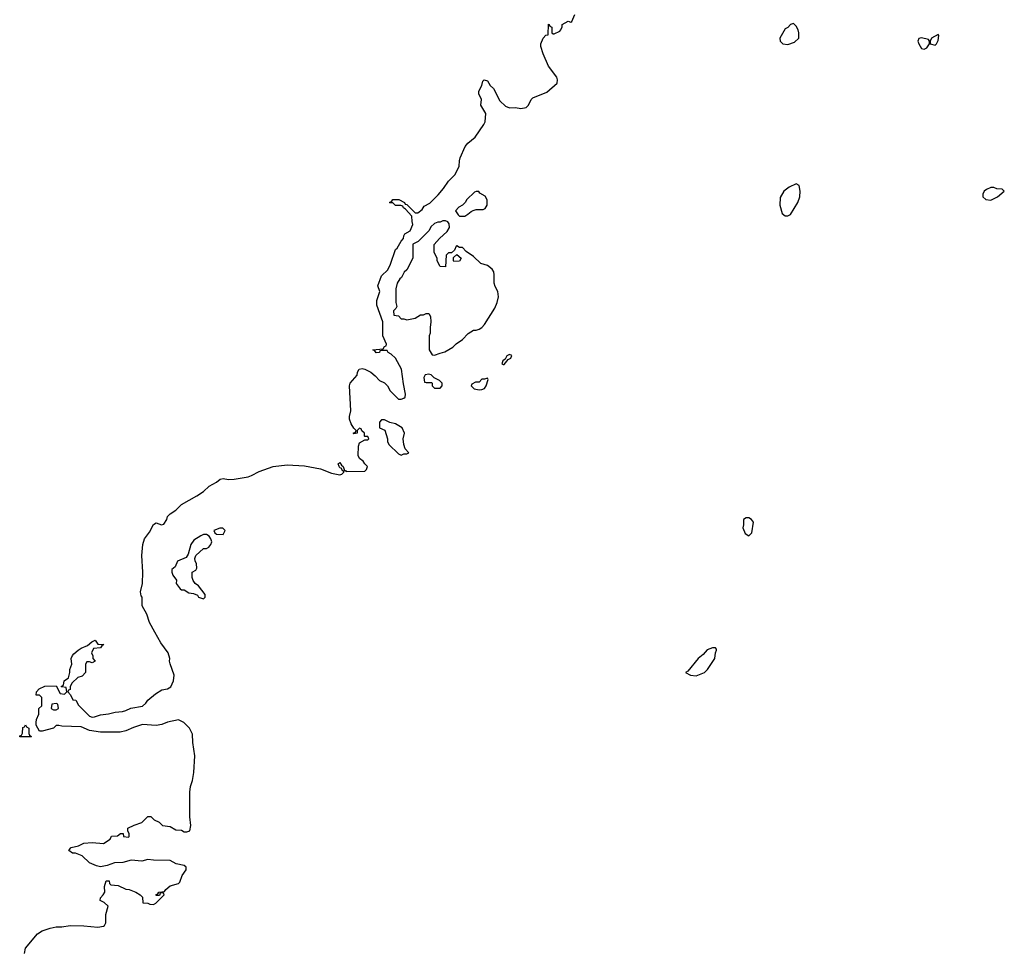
# Model space of a CAD drawing. Header units: inches. Extents: x 1889655 to 2052254, y 217972 to 431650.
# Tile 23 of 49: x 2040168 to 2047246, y 310292 to 316984. Entities that reach past the tile are written whole.
import ezdxf

# ---------------------------------------------------------------- set-up
doc = ezdxf.new("R2010")
doc.units = ezdxf.units.IN
doc.header["$MEASUREMENT"] = 0
doc.layers.add('C0341', color=7, linetype='Continuous')

msp = doc.modelspace()

# ---------------------------------------------------------------- linework, layer by layer
at = {"layer": 'C0341', "color": 6, "elevation": 100}
msp.add_lwpolyline([(2040201.5, 310270), (2040210, 310306.8), (2040295.6, 310410), (2040330, 310431.4), (2040388.2, 310451.8), (2040430, 310460.7), (2040470, 310461.5), (2040530, 310470.3), (2040630, 310468.7), (2040730, 310457.3), (2040770, 310464.7), (2040778, 310470), (2040788, 310490), (2040788.4, 310548.4), (2040804, 310610), (2040775.5, 310635.5), (2040746, 310650), (2040748, 310670), (2040769, 310690), (2040781.2, 310710), (2040778, 310750), (2040790, 310792), (2040811.2, 310791.1), (2040812.7, 310772.7), (2040823.6, 310763.6), (2040876.9, 310756.9), (2040930, 310731.3), (2040954, 310730), (2041002, 310710), (2041034, 310690), (2041050, 310674), (2041054, 310634), (2041090, 310632), (2041103.6, 310623.6), (2041130, 310622), (2041146, 310630), (2041206, 310690), (2041202, 310702), (2041190, 310706), (2041178, 310702), (2041174, 310686), (2041150, 310686), (2041146, 310690), (2041162, 310698), (2041168.8, 310711.1), (2041210, 310714), (2041218, 310730), (2041250, 310754.8), (2041310, 310771.3), (2041318, 310782), (2041335.3, 310830), (2041365.2, 310870), (2041364, 310890), (2041350, 310901.2), (2041292.9, 310912.9), (2041250, 310937.2), (2041130, 310939.3), (2041090, 310945.2), (2041047.1, 310932.9), (2040970, 310940.9), (2040910, 310924), (2040850, 310922), (2040797.3, 310902.7), (2040750, 310893.2), (2040720.2, 310900.2), (2040670, 310921.2), (2040618, 310970), (2040570, 310989.2), (2040548, 310990), (2040522, 311010), (2040524.7, 311015.3), (2040538, 311030), (2040590, 311044), (2040630, 311062), (2040690, 311067.7), (2040770, 311060.7), (2040818, 311090), (2040828.4, 311111.6), (2040870, 311114), (2040892.7, 311132.7), (2040912.7, 311132.7), (2040914, 311110), (2040950, 311104.7), (2040955.3, 311110), (2040955.3, 311130), (2040946, 311150), (2040946, 311170), (2040990, 311192), (2041046, 311210), (2041090, 311254), (2041110, 311254), (2041134, 311230), (2041170, 311214), (2041194, 311190), (2041250, 311181), (2041290, 311158.8), (2041330, 311156), (2041350, 311144), (2041370, 311144), (2041390, 311151.3), (2041398.4, 311190), (2041391.9, 311251.9), (2041391.6, 311430), (2041396.2, 311470), (2041410, 311512), (2041420.7, 311570), (2041426, 311690), (2041412.9, 311787.1), (2041410, 311846), (2041388, 311890), (2041348, 311930), (2041310, 311948.7), (2041230, 311932.3), (2041190, 311916), (2041150, 311909.2), (2041050, 311914.5), (2040986.2, 311893.8), (2040930, 311869), (2040890, 311861.2), (2040750, 311860.9), (2040670, 311873.2), (2040610, 311898), (2040470, 311904), (2040450, 311908.7), (2040430, 311908), (2040410, 311889), (2040328.7, 311868.7), (2040310, 311868), (2040286, 311910), (2040286, 311930), (2040288.4, 311951.6), (2040306, 311990), (2040306, 312030), (2040326, 312050), (2040326, 312110), (2040310, 312126), (2040287.3, 312127.3), (2040288, 312150), (2040309.1, 312170.9), (2040348.8, 312191.1), (2040430, 312194), (2040458, 312138), (2040490, 312134), (2040506, 312150), (2040502, 312182), (2040470, 312186), (2040466, 312190), (2040482, 312198), (2040488, 312230), (2040518, 312250), (2040528, 312290), (2040528, 312310), (2040542, 312350), (2040539, 312390), (2040548.4, 312411.6), (2040556.4, 312423.6), (2040588, 312450), (2040610, 312464.7), (2040656.4, 312483.6), (2040686, 312510), (2040710, 312522), (2040730, 312494), (2040772, 312490), (2040758, 312482), (2040750, 312468), (2040698, 312462), (2040684.7, 312430), (2040694, 312410), (2040694, 312390), (2040711.3, 312370), (2040690, 312358), (2040670, 312366), (2040650, 312366), (2040642, 312350), (2040642, 312290), (2040616, 312264), (2040586.8, 312253.2), (2040545.4, 312214.6), (2040532, 312190), (2040531.6, 312168.4), (2040518, 312162), (2040514, 312150), (2040534, 312130), (2040550, 312094), (2040571.2, 312091.1), (2040590, 312054), (2040670, 311974.8), (2040690, 311967.3), (2040706, 311970), (2040750, 311986), (2040807.3, 311992.7), (2040854.6, 312005.4), (2040906, 312010), (2040930, 312016), (2040966.6, 312033.4), (2041050, 312047.3), (2041075.3, 312070), (2041089.3, 312090.7), (2041143.2, 312136.8), (2041190, 312166), (2041230, 312172), (2041253.6, 312186.4), (2041274, 312230), (2041279, 312270), (2041248.8, 312351.1), (2041244, 312370), (2041248, 312390), (2041236, 312430), (2041183, 312503), (2041139.3, 312579.3), (2041100.9, 312650), (2041082.7, 312710), (2041048.7, 312770), (2041048, 312830), (2041041.2, 312841.2), (2041037.2, 312870), (2041051.6, 312930), (2041052.8, 313010), (2041046.6, 313130), (2041053.3, 313210), (2041065.1, 313250), (2041101.3, 313298.7), (2041130, 313354.8), (2041150, 313366), (2041188.4, 313351.6), (2041203.1, 313356.9), (2041225.2, 313390), (2041229.5, 313410.5), (2041249, 313430), (2041290, 313456.3), (2041330, 313497), (2041440.3, 313559.7), (2041488.6, 313591.4), (2041530, 313630.4), (2041582.4, 313657.6), (2041610, 313678.8), (2041630, 313684), (2041670, 313678.4), (2041710, 313679.5), (2041810, 313697), (2041834.9, 313705.1), (2041890, 313733.7), (2041990, 313770.3), (2042090, 313781.7), (2042215.8, 313775.8), (2042330, 313752.9), (2042410, 313722.6), (2042469.3, 313710.7), (2042484.7, 313715.3), (2042498, 313730), (2042498, 313738), (2042490, 313738), (2042478.6, 313758.6), (2042470, 313761.2), (2042465.1, 313770), (2042457.2, 313790), (2042470, 313799.1), (2042480.3, 313780.3), (2042493, 313770), (2042502, 313742), (2042510, 313742), (2042516, 313736), (2042650, 313738), (2042662, 313750), (2042668, 313770), (2042649.1, 313789.1), (2042638, 313810), (2042610, 313829), (2042601.2, 313850), (2042602.7, 313917.3), (2042610, 313942), (2042650, 313962), (2042670, 313962), (2042678, 313970), (2042670, 313986), (2042650, 313986), (2042646, 313990), (2042646, 314010), (2042627.3, 314027.3), (2042622, 314042), (2042610, 314046), (2042594, 314030), (2042594, 314010), (2042570, 314006), (2042566, 314010), (2042582, 314018), (2042586, 314030), (2042570, 314046), (2042550, 314078), (2042539, 314110), (2042539, 314130), (2042549, 314170), (2042539, 314350), (2042544, 314370), (2042593.6, 314426.4), (2042595.3, 314450), (2042608, 314470), (2042630, 314476), (2042650, 314471), (2042692, 314450), (2042723.6, 314423.6), (2042754, 314390), (2042790, 314372), (2042812, 314350), (2042830, 314314), (2042890, 314254), (2042910, 314254), (2042930, 314262), (2042938, 314270), (2042942, 314290), (2042926, 314366), (2042913.2, 314470), (2042869, 314550), (2042838.6, 314578.6), (2042818, 314590), (2042810, 314606), (2042770, 314606), (2042758, 314602), (2042754, 314590), (2042730, 314588.7), (2042722, 314602), (2042706, 314610), (2042782, 314618), (2042790, 314634), (2042802, 314638), (2042806, 314650), (2042778, 314710), (2042778, 314810), (2042735.3, 314930), (2042736.4, 314963.6), (2042758, 315030), (2042742, 315070), (2042770, 315142), (2042814, 315186), (2042834, 315226), (2042870, 315332), (2042880.4, 315339.6), (2042910, 315392), (2042928, 315410), (2042928.7, 315430), (2042936.4, 315443.6), (2042974.6, 315465.4), (2042995.3, 315510), (2042988.4, 315531.6), (2042986, 315570), (2042940.4, 315620.4), (2042926, 315630), (2042922, 315642), (2042907.3, 315647.3), (2042870, 315648), (2042850, 315666), (2042830, 315666), (2042826, 315670), (2042842, 315678), (2042850, 315691.3), (2042894, 315690), (2042934, 315670), (2042938, 315658), (2042950, 315654), (2043010, 315594), (2043030, 315594), (2043060.4, 315619.6), (2043076.4, 315643.6), (2043116, 315664), (2043176.5, 315723.5), (2043215.3, 315770), (2043250, 315822), (2043298, 315870), (2043328, 315930), (2043328.8, 315968.9), (2043334, 315990), (2043370, 316071.3), (2043390, 316096), (2043441.5, 316138.5), (2043505.2, 316230), (2043514, 316250), (2043519.3, 316310), (2043484, 316370), (2043488.7, 316410), (2043469.2, 316450), (2043469.2, 316470), (2043489.3, 316510), (2043498, 316542), (2043508, 316552), (2043530, 316544.7), (2043551, 316510), (2043574, 316490), (2043619.9, 316399.9), (2043661.1, 316361.1), (2043690, 316350.7), (2043732.8, 316352.8), (2043770, 316344), (2043810, 316353.4), (2043826.6, 316370), (2043845.2, 316410), (2043857.5, 316422.5), (2043957.2, 316462.8), (2044032.7, 316527.3), (2044034, 316550), (2044029, 316570), (2043969.2, 316650), (2043930, 316738), (2043913.2, 316790), (2043913.2, 316810), (2043930, 316851), (2043950, 316872), (2043966, 316874), (2043968.7, 316951.3), (2043974, 316950), (2043978, 316938), (2043994, 316930), (2043994, 316890), (2044002, 316882), (2044010, 316882), (2044050, 316902), (2044058, 316910), (2044067.3, 316932.7), (2044068, 316950), (2044110, 316972), (2044130, 316964.7), (2044138, 316970), (2044159, 317021)], dxfattribs=at)
for points in [[(2045730, 316955.3), (2045710, 316948), (2045690, 316928), (2045670, 316918), (2045632, 316850), (2045634, 316830), (2045654, 316810), (2045690, 316804.7), (2045738, 316822), (2045768, 316850), (2045768.7, 316890), (2045764, 316910), (2045750, 316938)], [(2046650, 316852.3), (2046630.7, 316849.3), (2046624.9, 316830), (2046630.4, 316810), (2046650, 316777.3), (2046670, 316770.7), (2046690, 316781), (2046709.2, 316810), (2046709, 316829), (2046700.4, 316840.4)], [(2046770, 316878), (2046722, 316850), (2046712, 316830), (2046714, 316810), (2046750, 316801), (2046759, 316810), (2046770, 316834), (2046775.3, 316870)], [(2045750, 315804), (2045699.9, 315780.1), (2045661, 315750), (2045635.9, 315704.1), (2045632.7, 315650), (2045650, 315591), (2045670, 315574), (2045690, 315573.4), (2045710, 315584), (2045762.9, 315670), (2045776.9, 315710), (2045779.6, 315750), (2045771.8, 315791.8)], [(2047170, 315778), (2047150, 315778), (2047116.9, 315763.1), (2047102, 315750), (2047092, 315730), (2047092, 315710), (2047114, 315690), (2047150, 315684.7), (2047198, 315710), (2047246, 315750), (2047230, 315766), (2047192.7, 315767.3)], [(2043450, 315748.7), (2043436.9, 315743.1), (2043382, 315690), (2043371.2, 315668.9), (2043351.2, 315648.9), (2043325.4, 315634.6), (2043302, 315610), (2043319.6, 315579.6), (2043330, 315572), (2043368.4, 315571.6), (2043390, 315584.7), (2043414.6, 315605.4), (2043428.8, 315611.1), (2043450, 315618), (2043500.4, 315619.6), (2043514.6, 315625.4), (2043528.7, 315650), (2043528.4, 315688.4), (2043515.3, 315715.3), (2043476.4, 315736.4), (2043468, 315748)], [(2043230, 315538), (2043210, 315538), (2043191.6, 315528.4), (2043172.7, 315527.3), (2043150, 315518), (2043124.7, 315495.3), (2043111.3, 315468.7), (2043054, 315410), (2043031.3, 315388.7), (2042994, 315370), (2042994, 315270), (2042950, 315186), (2042931.6, 315168.4), (2042912, 315130), (2042899.6, 315120.4), (2042882, 315090), (2042871.6, 315048.4), (2042871.3, 314950), (2042878, 314922), (2042872.7, 314907.3), (2042854, 314890), (2042858, 314858), (2042890, 314854), (2042910, 314832), (2042930, 314832), (2042950, 314824.7), (2043010, 314838), (2043050, 314862), (2043070, 314862), (2043088.8, 314871.1), (2043110, 314872), (2043122, 314850), (2043124.7, 314810), (2043118, 314770), (2043118, 314730), (2043111.3, 314710), (2043112, 314610), (2043132.7, 314572.7), (2043150, 314572), (2043190, 314586), (2043224.7, 314595.3), (2043282, 314630), (2043306.3, 314653.7), (2043350, 314684.7), (2043392.9, 314727.1), (2043429.1, 314750.9), (2043450, 314751.3), (2043470, 314758), (2043490, 314771.3), (2043510, 314791.3), (2043584, 314910), (2043601.2, 314950), (2043609, 314990), (2043604, 315030), (2043585.6, 315065.6), (2043579, 315090), (2043579.3, 315150), (2043576, 315170), (2043565.2, 315190), (2043530, 315217.2), (2043482, 315230), (2043430, 315282), (2043376.4, 315316.4), (2043350, 315346), (2043330, 315346), (2043310, 315358), (2043305.4, 315354.6), (2043292.7, 315327.3), (2043272.7, 315307.3), (2043250, 315306), (2043234, 315290), (2043230, 315206), (2043190, 315208), (2043168, 315250), (2043168, 315270), (2043148, 315310), (2043147.3, 315367.3), (2043186, 315410), (2043240.4, 315459.6), (2043258, 315490), (2043256.4, 315516.4), (2043246, 315530)], [(2043290, 315246), (2043286, 315250), (2043287.3, 315272.7), (2043310, 315294), (2043342, 315270), (2043330, 315248)], [(2043690, 314575.3), (2043670, 314566), (2043658, 314542), (2043642, 314530), (2043634, 314510), (2043643.6, 314503.6), (2043650, 314504.7), (2043680.2, 314539.8), (2043698, 314550), (2043706, 314570)], [(2043110, 314435.3), (2043082, 314430), (2043074, 314410), (2043078, 314378), (2043090, 314374), (2043130, 314374), (2043134, 314370), (2043134, 314350), (2043150, 314334), (2043190, 314334), (2043206, 314350), (2043206, 314370), (2043186, 314390), (2043147.3, 314407.3), (2043126, 314430)], [(2043530, 314406), (2043510, 314398), (2043490, 314398), (2043470, 314378), (2043443.6, 314376.4), (2043418, 314362), (2043414, 314350), (2043434, 314330), (2043470, 314321), (2043490, 314324.7), (2043510, 314332), (2043522, 314350), (2043536.4, 314396.4)], [(2042790, 314106), (2042770, 314106), (2042754, 314090), (2042754, 314050), (2042792.7, 314032.7), (2042812, 313970), (2042812, 313950), (2042822, 313930), (2042890, 313862), (2042910, 313852), (2042930, 313862), (2042950, 313862), (2042966, 313870), (2042938, 313898), (2042928.8, 313928.9), (2042924, 313970), (2042934, 314010), (2042918, 314050), (2042870, 314078), (2042828, 314088)], [(2045410, 313402), (2045390, 313402), (2045372, 313390), (2045371.6, 313351.6), (2045366, 313330), (2045382, 313290), (2045410, 313272), (2045430, 313294), (2045442, 313370), (2045428, 313390)], [(2041510, 313282), (2041490, 313281.2), (2041470, 313273.2), (2041419.9, 313240.1), (2041397.3, 313210), (2041378.8, 313141.2), (2041364.7, 313115.3), (2041302, 313090), (2041284.7, 313050), (2041262.8, 313030), (2041260.7, 313010), (2041268.2, 312988.2), (2041294.4, 312954.4), (2041292, 312930), (2041322, 312890), (2041330, 312884.7), (2041350, 312884.7), (2041383.5, 312863.5), (2041417.3, 312857.3), (2041445.4, 312845.4), (2041454, 312830), (2041490, 312818), (2041502, 312830), (2041502, 312850), (2041452.9, 312912.9), (2041429.3, 312929.3), (2041415.3, 312950), (2041408.4, 312971.6), (2041408, 313010), (2041435.3, 313024.7), (2041440.4, 313039.6), (2041439, 313070), (2041428.4, 313091.6), (2041428, 313110), (2041435.3, 313130), (2041490, 313182), (2041510, 313182), (2041528.8, 313191.1), (2041542, 313210), (2041548.7, 313230), (2041542, 313250), (2041529.1, 313269.1)], [(2041627.3, 313327.3), (2041607.3, 313327.3), (2041564.7, 313310), (2041570, 313294), (2041583.6, 313283.6), (2041630, 313282), (2041646, 313310)], [(2045148, 312468), (2045110, 312453.2), (2045081.6, 312418.4), (2045044.9, 312390), (2044970, 312298), (2044954, 312290), (2044990.7, 312270.7), (2045030, 312266), (2045091.5, 312288.5), (2045113.2, 312310), (2045164, 312390), (2045168.7, 312431.3), (2045178, 312450), (2045178, 312458), (2045170, 312466)], [(2040430, 312066), (2040398, 312062), (2040394, 312030), (2040410, 312022), (2040430, 312022), (2040446, 312030), (2040442, 312062)], [(2040168, 311828), (2040170, 311834), (2040182, 311838), (2040187.3, 311852.7), (2040190, 311894), (2040202, 311898), (2040210, 311914), (2040218, 311898), (2040234, 311890), (2040234, 311850), (2040238, 311838), (2040254, 311830), (2040250, 311828)]]:
    msp.add_lwpolyline(points, close=True, dxfattribs=at)

doc.saveas('drawing.dxf')
